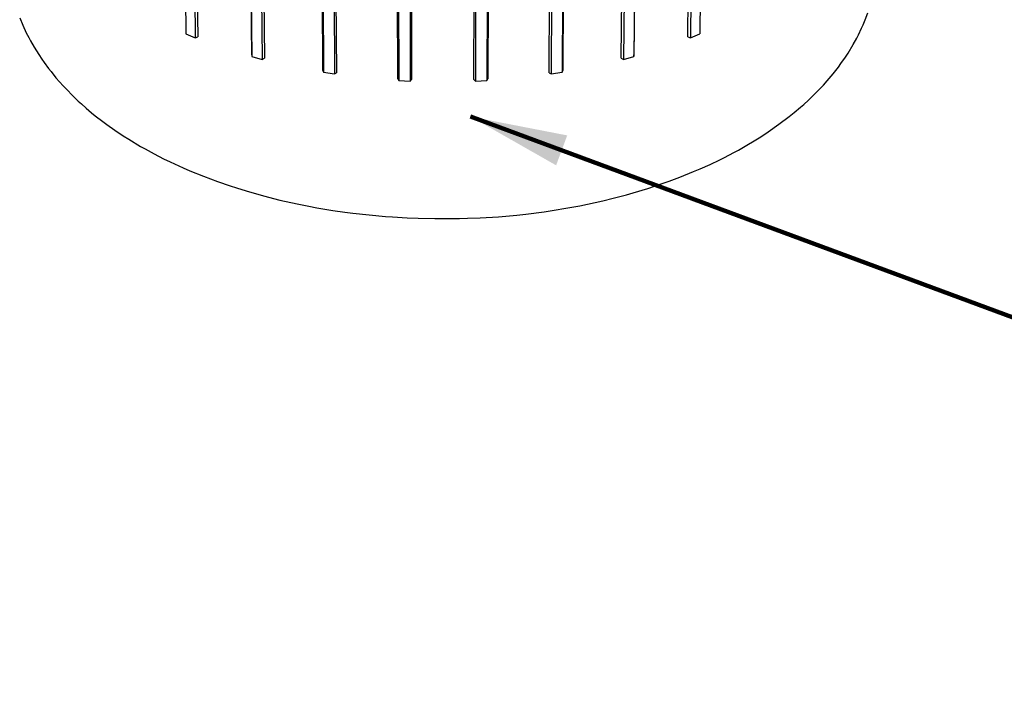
# Model space of a CAD drawing. Extents: x 0.6 to 16.4, y 0.7 to 12.9.
# Tile 11 of 19: x 0.7 to 2.2, y 7.7 to 8.7. Entities that reach past the tile are written whole.
import ezdxf

# ---------------------------------------------------------------- set-up
doc = ezdxf.new("R2010")
doc.units = 0
doc.header["$MEASUREMENT"] = 0
doc.layers.add('VG_P_Cells', color=3, linetype='Continuous', lineweight=25)
doc.layers.add('VG_P_Text', color=7, linetype='Continuous', lineweight=25)
doc.dimstyles.get("Standard").update_dxf_attribs({"dimtxt": 0.18, "dimasz": 0.18, "dimexe": 0.18, "dimexo": 0.0625, "dimgap": 0.09, "dimtad": 0, "dimtih": 1, "dimtoh": 1, "dimdec": 4, "dimzin": 0, "dimdsep": 46, "dimtxsty": 'Standard', "dimcen": 0.09, "dimadec": 0, "dimazin": 0, "dimtfac": 1, "dimtdec": 4, "dimtofl": 0, "dimtmove": 0, "dimatfit": 3, "dimfxl": 1, "dimtolj": 1, "dimtzin": 0, "dimarcsym": 0})

msp = doc.modelspace()

# ---------------------------------------------------------------- linework, layer by layer
at = {"layer": 'VG_P_Cells', "flags": 128}
for points in [[(0.7394, 8.6663), (0.7439, 8.6554), (0.7489, 8.6445), (0.7526, 8.6373), (0.7551, 8.6326), (0.7605, 8.6231), (0.7671, 8.6126), (0.7717, 8.6057), (0.7749, 8.6011), (0.7816, 8.5921), (0.7851, 8.5876), (0.7923, 8.5787), (0.8026, 8.5671), (0.8079, 8.5614), (0.8163, 8.5529), (0.8249, 8.5446), (0.8294, 8.5405), (0.8363, 8.5345), (0.8442, 8.5277), (0.8496, 8.5233), (0.8608, 8.5147), (0.8665, 8.5104), (0.8783, 8.5021), (0.8904, 8.494), (0.8987, 8.4888), (0.9158, 8.4785), (0.9223, 8.4748), (0.9357, 8.4675), (0.9494, 8.4605), (0.9588, 8.4559), (0.9778, 8.4472), (0.9876, 8.4429), (1.0074, 8.4348), (1.0277, 8.4272), (1.0462, 8.4208), (1.0556, 8.4178), (1.0698, 8.4134), (1.0914, 8.4072), (1.1024, 8.4043), (1.119, 8.4001), (1.1443, 8.3945), (1.1614, 8.3911), (1.1729, 8.389), (1.1961, 8.3851), (1.2136, 8.3826), (1.2254, 8.3811), (1.249, 8.3784), (1.2728, 8.3763), (1.2834, 8.3755), (1.3047, 8.3743), (1.3207, 8.3736), (1.3448, 8.373), (1.3568, 8.373), (1.3809, 8.3732), (1.3929, 8.3735), (1.4109, 8.3743), (1.4378, 8.3759), (1.4646, 8.3783), (1.4779, 8.3797), (1.5043, 8.3831), (1.5218, 8.3857), (1.5333, 8.3877), (1.5563, 8.3919), (1.5677, 8.3942), (1.5902, 8.3992), (1.605, 8.4028), (1.6245, 8.408), (1.6342, 8.4107), (1.6556, 8.4172), (1.6767, 8.4242), (1.687, 8.4279), (1.7023, 8.4336), (1.7223, 8.4416), (1.7321, 8.4458), (1.7466, 8.4523), (1.7607, 8.459), (1.7676, 8.4625), (1.7813, 8.4696), (1.788, 8.4732), (1.7979, 8.4788)], [(1.7979, 8.4788), (1.8131, 8.4879), (1.8205, 8.4925), (1.8313, 8.4997), (1.847, 8.5107), (1.8621, 8.5221), (1.8693, 8.5279), (1.8787, 8.5358), (1.8832, 8.5398), (1.8899, 8.5459), (1.8996, 8.5552), (1.9078, 8.5636), (1.9118, 8.5679), (1.9176, 8.5744), (1.9259, 8.5843), (1.9337, 8.5943), (1.9375, 8.5994), (1.9439, 8.6085), (1.9479, 8.6147), (1.9555, 8.6272), (1.9607, 8.6367), (1.9631, 8.6415), (1.9677, 8.6512), (1.9699, 8.6561), (1.9729, 8.6634), (1.9766, 8.6733)]]:
    msp.add_lwpolyline(points, dxfattribs=at)
at = {"layer": 'VG_P_Text'}
for p, q in [((1.7141, 8.6383), (1.7256, 9.5839)), ((1.7293, 9.5852), (1.7178, 8.6371)), ((1.7429, 9.5904), (1.7314, 8.6426)), ((1.617, 8.6071), (1.6254, 9.5538)), ((1.6287, 9.5546), (1.6202, 8.6055)), ((1.6438, 9.5585), (1.6353, 8.6096)), ((1.6439, 9.5585), (1.6354, 8.6121)), ((1.2909, 8.577), (1.2892, 9.5244)), ((1.2907, 9.5244), (1.2924, 8.5747)), ((1.4226, 9.5244), (1.4209, 8.5747)), ((1.4242, 9.5244), (1.4224, 8.577)), ((1.5119, 8.5861), (1.5171, 9.5334)), ((1.5198, 9.5338), (1.5146, 8.5842)), ((1.5359, 9.5362), (1.5307, 8.5867)), ((1.5368, 9.5363), (1.5316, 8.5891)), ((1.3073, 9.5236), (1.309, 8.5739)), ((1.3095, 9.5235), (1.3112, 8.576)), ((1.4021, 8.576), (1.4038, 9.5235)), ((1.406, 9.5236), (1.4043, 8.5739)), ((0.9735, 9.3368), (0.9819, 8.6426)), ((0.9871, 9.3314), (0.9955, 8.6371)), ((0.9908, 9.33), (0.9992, 8.6383)), ((1.0779, 8.6121), (1.0717, 9.3042)), ((1.0718, 9.3041), (1.078, 8.6096)), ((1.0869, 9.3002), (1.0931, 8.6055)), ((1.0902, 9.2994), (1.0964, 8.6071)), ((1.1817, 8.5891), (1.1779, 9.282)), ((1.1788, 9.2819), (1.1826, 8.5867)), ((1.1948, 9.284), (1.1987, 8.5842)), ((1.1976, 9.2857), (1.2014, 8.5861)), ((0.9819, 8.6426), (0.9955, 8.6371)), ((0.9955, 8.6371), (0.9992, 8.6383)), ((1.7141, 8.6383), (1.7178, 8.6371)), ((1.7178, 8.6371), (1.7314, 8.6426)), ((1.0779, 8.6121), (1.078, 8.6096)), ((1.078, 8.6096), (1.0931, 8.6055)), ((1.0931, 8.6055), (1.0964, 8.6071)), ((1.617, 8.6071), (1.6202, 8.6055)), ((1.6202, 8.6055), (1.6353, 8.6096)), ((1.6353, 8.6096), (1.6354, 8.6121)), ((1.1817, 8.5891), (1.1826, 8.5867)), ((1.1826, 8.5867), (1.1987, 8.5842)), ((1.1987, 8.5842), (1.2014, 8.5861)), ((1.2909, 8.577), (1.2924, 8.5747)), ((1.309, 8.5739), (1.3112, 8.576)), ((1.4021, 8.576), (1.4043, 8.5739)), ((1.4209, 8.5747), (1.4224, 8.577)), ((1.5119, 8.5861), (1.5146, 8.5842)), ((1.5146, 8.5842), (1.5307, 8.5867)), ((1.5307, 8.5867), (1.5316, 8.5891)), ((1.2924, 8.5747), (1.309, 8.5739)), ((1.4043, 8.5739), (1.4209, 8.5747))]:
    msp.add_line(p, q, dxfattribs=at)

# ---------------------------------------------------------------- leaders
msp.add_leader([(1.3972, 8.5219), (3.6775, 7.6772), (3.99, 7.6772)], dimstyle='Standard', override={"dimtxt": 0.15625, "dimasz": 0.141666, "dimgap": 0.15, "dimtad": 0, "dimclrd": 0, "dimlwd": 65534}, dxfattribs=at)

doc.saveas('drawing.dxf')
